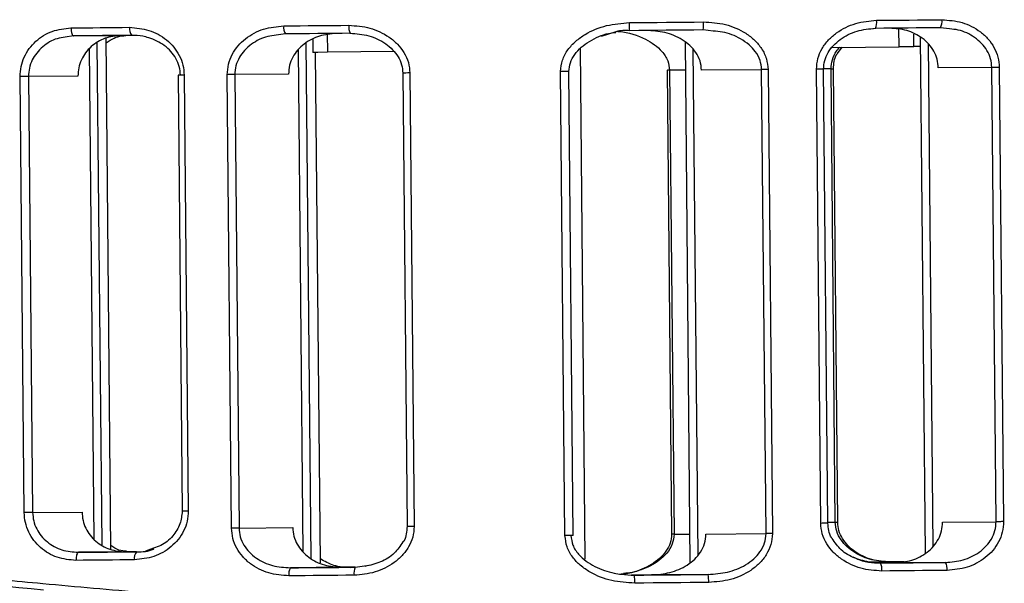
# Model space of a CAD drawing. Header units: millimetres. Extents: x -271 to 35, y 79 to 379.
# Tile 6 of 23: x -227 to -190, y 172 to 193. Entities that reach past the tile are written whole.
import ezdxf

# ---------------------------------------------------------------- set-up
doc = ezdxf.new("R2010")
doc.units = ezdxf.units.MM

msp = doc.modelspace()

# ---------------------------------------------------------------- linework, layer by layer
at = {"color": 7, "linetype": 'Continuous', "lineweight": 25}
for p, q in [((-204.754, 192.078), (-205.306, 191.902)), ((-201.131, 192.105), (-201.505, 192.145)), ((-195.075, 192.205), (-195.269, 192.178)), ((-194.194, 191.514), (-194.2, 192.172)), ((-192.313, 192.184), (-192.653, 192.228)), ((-224.983, 191.925), (-225.294, 191.871)), ((-224.983, 191.925), (-223.219, 191.941)), ((-223.587, 172.775), (-223.766, 191.841)), ((-217.084, 191.999), (-217.423, 191.949)), ((-216.06, 191.788), (-216.056, 191.309)), ((-215.521, 192.013), (-215.514, 191.314)), ((-202.178, 191.698), (-201.996, 172.278)), ((-193.644, 191.519), (-193.648, 191.992)), ((-193.41, 191.874), (-193.23, 172.632)), ((-224.217, 173.151), (-224.389, 191.453)), ((-223.92, 172.949), (-224.096, 191.661)), ((-216.419, 172.677), (-216.595, 191.422)), ((-216.122, 172.442), (-216.303, 191.663)), ((-215.777, 172.271), (-215.956, 191.31)), ((-213.027, 191.337), (-215.514, 191.314)), ((-205.902, 172.413), (-206.081, 191.465)), ((-201.884, 191.431), (-201.707, 172.551)), ((-196.701, 191.49), (-194.194, 191.514)), ((-196.495, 191.271), (-196.317, 191.501)), ((-193.117, 191.64), (-192.941, 172.871)), ((-206.655, 173.294), (-206.817, 190.595)), ((-206.345, 173.297), (-206.508, 190.598)), ((-202.84, 190.64), (-202.678, 173.339)), ((-202.168, 190.647), (-202.753, 190.641)), ((-202.753, 190.641), (-202.59, 173.34)), ((-199.322, 190.665), (-201.562, 190.645)), ((-199.159, 173.364), (-199.322, 190.665)), ((-199.084, 190.668), (-198.921, 173.367)), ((-197.118, 173.748), (-197.277, 190.685)), ((-196.851, 173.751), (-197.01, 190.687)), ((-196.733, 190.698), (-197.009, 190.695)), ((-196.733, 190.698), (-196.644, 190.699)), ((-196.574, 173.79), (-196.733, 190.698)), ((-196.485, 173.791), (-196.644, 190.699)), ((-190.738, 190.746), (-192.733, 190.728)), ((-190.579, 173.81), (-190.738, 190.746)), ((-190.461, 190.749), (-190.302, 173.812)), ((-226.82, 174.149), (-226.973, 190.406)), ((-224.818, 190.426), (-226.661, 190.409)), ((-226.661, 190.409), (-226.508, 174.152)), ((-221.084, 190.461), (-220.931, 174.204)), ((-220.857, 190.463), (-220.704, 174.206)), ((-219.089, 173.571), (-219.248, 190.478)), ((-216.965, 190.5), (-218.97, 190.481)), ((-218.97, 190.481), (-218.811, 173.573)), ((-212.704, 190.54), (-212.545, 173.632)), ((-212.439, 190.542), (-212.28, 173.634)), ((-226.508, 174.152), (-224.665, 174.17)), ((-196.851, 173.787), (-196.574, 173.79)), ((-196.574, 173.79), (-196.485, 173.791)), ((-192.573, 173.791), (-190.579, 173.81)), ((-218.811, 173.573), (-216.806, 173.592)), ((-202.59, 173.34), (-202.006, 173.346)), ((-201.4, 173.343), (-199.159, 173.364)), ((-223.038, 172.685), (-224.802, 172.668)), ((-222.002, 172.824), (-222.303, 172.717)), ((-194.524, 172.309), (-195.322, 172.302)), ((-192.466, 172.292), (-194.361, 172.274)), ((-214.992, 172.109), (-216.897, 172.091)), ((-214.478, 172.114), (-213.962, 172.186)), ((-201.314, 171.844), (-203.434, 171.824))]:
    msp.add_line(p, q, dxfattribs=at)
at = {"color": 7, "linetype": 'Continuous', "lineweight": 25, "flags": 128}
for points in [[(-204.251, 192.419), (-203.906, 192.422), (-203.561, 192.426), (-203.217, 192.429), (-202.872, 192.432), (-202.527, 192.435), (-202.182, 192.439), (-201.838, 192.442), (-201.493, 192.445)], [(-195.034, 192.506), (-194.729, 192.509), (-194.425, 192.512), (-194.12, 192.514), (-193.816, 192.517), (-193.512, 192.52), (-193.208, 192.523), (-192.905, 192.526), (-192.602, 192.529)], [(-225.077, 192.224), (-224.806, 192.226), (-224.534, 192.229), (-224.261, 192.231), (-223.989, 192.234), (-223.716, 192.237), (-223.442, 192.239), (-223.168, 192.242), (-222.894, 192.244)], [(-225.077, 192.224), (-225.075, 192.165), (-225.069, 192.109), (-225.06, 192.057), (-225.048, 192.012), (-225.034, 191.975), (-225.018, 191.947), (-225.001, 191.93), (-224.983, 191.925)], [(-217.143, 192.298), (-216.84, 192.301), (-216.537, 192.304), (-216.234, 192.307), (-215.93, 192.31), (-215.626, 192.312), (-215.322, 192.315), (-215.018, 192.318), (-214.713, 192.321)], [(-201.505, 192.145), (-201.848, 192.142), (-202.191, 192.139), (-202.534, 192.135), (-202.877, 192.132), (-203.22, 192.129), (-203.564, 192.126), (-203.907, 192.122), (-204.25, 192.119)], [(-192.653, 192.228), (-192.955, 192.225), (-193.257, 192.223), (-193.56, 192.22), (-193.862, 192.217), (-194.165, 192.214), (-194.468, 192.211), (-194.771, 192.208), (-195.075, 192.205)], [(-222.809, 191.945), (-223.082, 191.943), (-223.355, 191.94), (-223.627, 191.937), (-223.899, 191.935), (-224.17, 191.932), (-224.441, 191.93), (-224.712, 191.927), (-224.983, 191.925)], [(-214.665, 192.021), (-214.968, 192.019), (-215.271, 192.016), (-215.574, 192.013), (-215.877, 192.01), (-216.179, 192.007), (-216.481, 192.004), (-216.783, 192.002), (-217.084, 191.999)], [(-215.514, 191.314), (-215.866, 191.31), (-216.039, 191.309), (-216.056, 191.309)], [(-193.644, 191.519), (-193.662, 191.519), (-193.839, 191.517), (-194.194, 191.514)], [(-193.407, 191.529), (-193.496, 191.528), (-193.644, 191.527)], [(-206.508, 190.598), (-206.514, 190.598), (-206.532, 190.598), (-206.561, 190.597), (-206.599, 190.597), (-206.646, 190.597), (-206.7, 190.596), (-206.758, 190.596), (-206.817, 190.595)], [(-202.753, 190.641), (-202.806, 190.641), (-202.835, 190.641), (-202.84, 190.64)], [(-199.084, 190.668), (-199.116, 190.667), (-199.149, 190.667), (-199.181, 190.667), (-199.212, 190.666), (-199.242, 190.666), (-199.271, 190.666), (-199.297, 190.666), (-199.322, 190.665)], [(-197.01, 190.687), (-197.015, 190.687), (-197.03, 190.687), (-197.054, 190.687), (-197.087, 190.686), (-197.127, 190.686), (-197.173, 190.686), (-197.223, 190.685), (-197.277, 190.685)], [(-190.461, 190.749), (-190.498, 190.748), (-190.536, 190.748), (-190.573, 190.748), (-190.61, 190.747), (-190.645, 190.747), (-190.679, 190.747), (-190.71, 190.746), (-190.738, 190.746)], [(-226.661, 190.409), (-226.693, 190.409), (-226.728, 190.408), (-226.766, 190.408), (-226.807, 190.408), (-226.848, 190.407), (-226.89, 190.407), (-226.932, 190.406), (-226.973, 190.406)], [(-220.857, 190.463), (-220.93, 190.463), (-220.994, 190.462), (-221.042, 190.462), (-221.073, 190.461), (-221.084, 190.461), (-221.084, 190.461)], [(-218.97, 190.481), (-218.998, 190.481), (-219.03, 190.48), (-219.063, 190.48), (-219.099, 190.48), (-219.135, 190.479), (-219.173, 190.479), (-219.21, 190.479), (-219.248, 190.478)], [(-212.439, 190.542), (-212.52, 190.542), (-212.592, 190.541), (-212.649, 190.54), (-212.687, 190.54), (-212.703, 190.54), (-212.703, 190.54)], [(-226.508, 174.152), (-226.54, 174.152), (-226.575, 174.151), (-226.614, 174.151), (-226.654, 174.151), (-226.696, 174.15), (-226.738, 174.15), (-226.78, 174.15), (-226.82, 174.149)], [(-220.704, 174.206), (-220.778, 174.206), (-220.841, 174.205), (-220.89, 174.205), (-220.921, 174.204), (-220.931, 174.204), (-220.931, 174.204)], [(-196.851, 173.751), (-196.856, 173.751), (-196.871, 173.751), (-196.895, 173.75), (-196.928, 173.75), (-196.968, 173.75), (-197.014, 173.749), (-197.064, 173.749), (-197.118, 173.748)], [(-190.302, 173.812), (-190.339, 173.812), (-190.377, 173.812), (-190.414, 173.811), (-190.451, 173.811), (-190.486, 173.811), (-190.52, 173.81), (-190.551, 173.81), (-190.579, 173.81)], [(-218.811, 173.573), (-218.84, 173.573), (-218.871, 173.573), (-218.904, 173.572), (-218.94, 173.572), (-218.977, 173.572), (-219.014, 173.571), (-219.052, 173.571), (-219.089, 173.571)], [(-212.28, 173.634), (-212.361, 173.634), (-212.433, 173.633), (-212.49, 173.632), (-212.528, 173.632), (-212.544, 173.632), (-212.545, 173.632)], [(-202.59, 173.34), (-202.643, 173.34), (-202.673, 173.339), (-202.678, 173.339)], [(-198.921, 173.367), (-198.954, 173.366), (-198.986, 173.366), (-199.019, 173.366), (-199.05, 173.365), (-199.08, 173.365), (-199.108, 173.365), (-199.135, 173.365), (-199.159, 173.364)], [(-206.345, 173.297), (-206.351, 173.297), (-206.369, 173.297), (-206.398, 173.296), (-206.437, 173.296), (-206.484, 173.295), (-206.537, 173.295), (-206.595, 173.294), (-206.655, 173.294)], [(-224.802, 172.668), (-224.82, 172.662), (-224.837, 172.645), (-224.852, 172.617), (-224.866, 172.58), (-224.877, 172.534), (-224.885, 172.482), (-224.89, 172.426), (-224.891, 172.367)], [(-224.802, 172.668), (-224.531, 172.671), (-224.261, 172.673), (-223.989, 172.676), (-223.718, 172.678), (-223.446, 172.681), (-223.174, 172.683), (-222.901, 172.686), (-222.628, 172.688)], [(-222.629, 172.689), (-222.764, 172.687), (-223.038, 172.685)], [(-222.708, 172.388), (-222.982, 172.385), (-223.256, 172.382), (-223.529, 172.38), (-223.802, 172.377), (-224.075, 172.375), (-224.347, 172.372), (-224.619, 172.37), (-224.891, 172.367)], [(-195.319, 172.301), (-195.245, 172.302), (-194.936, 172.305), (-194.627, 172.308), (-194.318, 172.311), (-194.01, 172.314)], [(-194.888, 172.269), (-194.584, 172.272), (-194.281, 172.275), (-193.978, 172.278), (-193.675, 172.281), (-193.372, 172.284), (-193.07, 172.286), (-192.768, 172.289), (-192.466, 172.292)], [(-194.361, 172.274), (-194.67, 172.271), (-194.87, 172.27)], [(-194.008, 172.314), (-194.221, 172.312), (-194.524, 172.309)], [(-216.897, 172.091), (-216.596, 172.094), (-216.294, 172.097), (-215.992, 172.1), (-215.69, 172.102), (-215.387, 172.105), (-215.084, 172.108), (-214.781, 172.111), (-214.478, 172.114)], [(-214.478, 172.114), (-214.684, 172.112), (-214.992, 172.109)], [(-204.06, 171.818), (-203.716, 171.821), (-203.373, 171.825), (-203.03, 171.828), (-202.686, 171.831), (-202.343, 171.834), (-202, 171.838), (-201.657, 171.841), (-201.314, 171.844)], [(-192.409, 171.993), (-192.712, 171.99), (-193.016, 171.987), (-193.319, 171.984), (-193.623, 171.981), (-193.927, 171.978), (-194.232, 171.975), (-194.536, 171.973), (-194.841, 171.97)], [(-214.521, 171.813), (-214.825, 171.81), (-215.129, 171.808), (-215.434, 171.805), (-215.737, 171.802), (-216.041, 171.799), (-216.344, 171.796), (-216.648, 171.793), (-216.95, 171.79)], [(-204.172, 171.825), (-204.142, 171.825), (-203.788, 171.829), (-203.433, 171.832), (-203.372, 171.833)], [(-203.434, 171.824), (-203.789, 171.821), (-204.062, 171.818)], [(-201.297, 171.544), (-201.641, 171.541), (-201.986, 171.538), (-202.331, 171.534), (-202.675, 171.531), (-203.02, 171.528), (-203.365, 171.525), (-203.71, 171.521), (-204.055, 171.518)]]:
    msp.add_lwpolyline(points, dxfattribs=at)
at = {"color": 7, "linetype": 'Continuous', "lineweight": 25}
for centre, radius, start, end in [((-215.596, 192.238), 11.346, 359.4019, 0.9168), ((-203.062, 192.356), 1.572, 352.3027, 3.2668), ((-195.582, 192.427), 0.554, 336.3946, 8.1552), ((-193.054, 192.452), 0.459, 330.8407, 9.6268), ((-222.558, 192.178), 0.343, 168.8541, 222.8428), ((-216.7, 192.23), 0.448, 171.2505, 211.0399), ((-214.181, 192.253), 0.536, 172.6847, 205.5346), ((-222.373, 172.46), 0.343, 138.2418, 192.2171), ((-195.391, 172.038), 0.554, 352.9248, 24.6759), ((-192.863, 172.061), 0.459, 351.4538, 30.2287), ((-216.508, 171.867), 0.449, 150.0433, 189.8213), ((-213.99, 171.892), 0.537, 155.5475, 188.3876), ((-202.868, 171.604), 1.573, 357.8109, 8.7714), ((-215.406, 171.487), 11.351, 0.1596, 1.674)]:
    msp.add_arc(centre, radius, start, end, dxfattribs=at)
for points, knots in [([(-206.817, 190.595), (-206.803, 190.741), (-206.775, 191.031), (-206.557, 191.418), (-206.262, 191.737), (-205.79, 192.072), (-205.113, 192.352), (-204.538, 192.397), (-204.251, 192.419)], [0, 0, 0, 0, 0.1257264, 0.2510607, 0.3761919, 0.5016744, 0.7512456, 1, 1, 1, 1]), ([(-201.493, 192.445), (-201.217, 192.428), (-200.665, 192.394), (-200.016, 192.114), (-199.577, 191.777), (-199.311, 191.454), (-199.122, 191.081), (-199.096, 190.804), (-199.084, 190.668)], [0, 0, 0, 0, 0.250139, 0.499169, 0.627957, 0.749629, 0.876874, 1, 1, 1, 1]), ([(-197.277, 190.685), (-197.267, 190.82), (-197.247, 191.089), (-197.079, 191.461), (-196.836, 191.783), (-196.432, 192.131), (-195.825, 192.433), (-195.298, 192.482), (-195.034, 192.506)], [0, 0, 0, 0, 0.1259147, 0.2510993, 0.3764291, 0.5020214, 0.7507218, 1, 1, 1, 1]), ([(-192.602, 192.529), (-192.346, 192.51), (-191.835, 192.471), (-191.249, 192.169), (-190.868, 191.821), (-190.645, 191.5), (-190.492, 191.138), (-190.471, 190.878), (-190.461, 190.749)], [0, 0, 0, 0, 0.249184, 0.499081, 0.626579, 0.749636, 0.875914, 1, 1, 1, 1]), ([(-226.973, 190.406), (-226.966, 190.532), (-226.952, 190.783), (-226.83, 191.139), (-226.644, 191.46), (-226.315, 191.819), (-225.79, 192.147), (-225.315, 192.198), (-225.077, 192.224)], [0, 0, 0, 0, 0.1261212, 0.2509993, 0.3748341, 0.5013401, 0.7504288, 1, 1, 1, 1]), ([(-222.894, 192.244), (-222.649, 192.223), (-222.158, 192.181), (-221.6, 191.869), (-221.24, 191.519), (-221.03, 191.201), (-220.886, 190.845), (-220.867, 190.59), (-220.857, 190.463)], [0, 0, 0, 0, 0.249503, 0.499172, 0.626348, 0.749618, 0.875836, 1, 1, 1, 1]), ([(-219.248, 190.478), (-219.239, 190.61), (-219.222, 190.871), (-219.076, 191.238), (-218.858, 191.561), (-218.484, 191.916), (-217.906, 192.226), (-217.397, 192.274), (-217.143, 192.298)], [0, 0, 0, 0, 0.1261207, 0.2507475, 0.3761611, 0.5017374, 0.7512596, 1, 1, 1, 1]), ([(-214.713, 192.321), (-214.449, 192.302), (-213.92, 192.263), (-213.304, 191.969), (-212.894, 191.627), (-212.647, 191.307), (-212.474, 190.942), (-212.45, 190.674), (-212.439, 190.542)], [0, 0, 0, 0, 0.249605, 0.49931, 0.627776, 0.749988, 0.876853, 1, 1, 1, 1]), ([(-206.508, 190.598), (-206.497, 190.709), (-206.476, 190.936), (-206.301, 191.246), (-206.053, 191.513), (-205.639, 191.804), (-205.194, 192.007), (-204.846, 192.045), (-204.754, 192.055)], [0, 0, 0, 0, 0.134349, 0.274436, 0.421524, 0.574524, 0.888224, 1, 1, 1, 1]), ([(-204.25, 192.119), (-204.42, 192.124), (-204.591, 192.129), (-204.752, 192.078), (-204.754, 192.078)], [0, 0, 0, 0, 0.987502, 1, 1, 1, 1]), ([(-204.732, 192.095), (-204.697, 192.093), (-204.322, 192.073), (-203.705, 191.876), (-203.096, 191.456), (-202.802, 191.02), (-202.769, 190.763), (-202.753, 190.641)], [0, 0, 0, 0, 0.039433, 0.424827, 0.711602, 0.863371, 1, 1, 1, 1]), ([(-201.562, 190.645), (-201.574, 190.762), (-201.598, 190.996), (-201.763, 191.309), (-201.993, 191.576), (-202.37, 191.855), (-202.924, 192.084), (-203.391, 192.111), (-203.625, 192.125)], [0, 0, 0, 0, 0.124935, 0.250312, 0.371666, 0.500911, 0.749921, 1, 1, 1, 1]), ([(-199.322, 190.665), (-199.334, 190.783), (-199.361, 191.025), (-199.541, 191.342), (-199.794, 191.611), (-200.195, 191.884), (-200.657, 192.072), (-201.014, 192.097), (-201.131, 192.105)], [0, 0, 0, 0, 0.138952, 0.287238, 0.422544, 0.575059, 0.861396, 1, 1, 1, 1]), ([(-197.01, 190.687), (-197.003, 190.794), (-196.987, 191.008), (-196.852, 191.309), (-196.652, 191.576), (-196.305, 191.876), (-195.771, 192.142), (-195.303, 192.188), (-195.067, 192.211)], [0, 0, 0, 0, 0.116813, 0.235338, 0.357509, 0.48328, 0.739151, 1, 1, 1, 1]), ([(-192.733, 190.728), (-192.742, 190.837), (-192.76, 191.055), (-192.891, 191.357), (-193.081, 191.624), (-193.405, 191.914), (-193.901, 192.163), (-194.333, 192.195), (-194.548, 192.211)], [0, 0, 0, 0, 0.124842, 0.250133, 0.372941, 0.50061, 0.750384, 1, 1, 1, 1]), ([(-190.738, 190.746), (-190.748, 190.856), (-190.768, 191.08), (-190.909, 191.386), (-191.116, 191.655), (-191.461, 191.94), (-191.875, 192.146), (-192.206, 192.175), (-192.313, 192.184)], [0, 0, 0, 0, 0.140615, 0.286907, 0.424124, 0.574321, 0.861124, 1, 1, 1, 1]), ([(-225.294, 191.871), (-225.394, 191.859), (-225.7, 191.821), (-226.067, 191.594), (-226.361, 191.297), (-226.531, 191.027), (-226.642, 190.728), (-226.654, 190.514), (-226.661, 190.409)], [0, 0, 0, 0, 0.140082, 0.42559, 0.573851, 0.712423, 0.858054, 1, 1, 1, 1]), ([(-223.219, 191.941), (-223.419, 191.92), (-223.818, 191.878), (-224.261, 191.606), (-224.539, 191.306), (-224.697, 191.038), (-224.801, 190.741), (-224.812, 190.531), (-224.818, 190.426)], [0, 0, 0, 0, 0.249556, 0.498594, 0.625149, 0.748927, 0.875095, 1, 1, 1, 1]), ([(-223.765, 191.667), (-223.668, 191.733), (-223.404, 191.915), (-223.083, 191.938), (-222.879, 191.952)], [0, 0, 0, 0, 0.364507, 1, 1, 1, 1]), ([(-220.996, 190.462), (-221.005, 190.569), (-221.024, 190.787), (-221.154, 191.086), (-221.347, 191.352), (-221.67, 191.644), (-222.042, 191.824), (-222.458, 191.929), (-222.672, 191.939), (-222.809, 191.945)], [0, 0, 0, 0, 0.122416, 0.249984, 0.368924, 0.500216, 0.749856, 0.839977, 1, 1, 1, 1]), ([(-217.423, 191.949), (-217.53, 191.937), (-217.858, 191.903), (-218.267, 191.69), (-218.607, 191.399), (-218.809, 191.126), (-218.946, 190.817), (-218.962, 190.592), (-218.97, 190.481)], [0, 0, 0, 0, 0.13814, 0.424148, 0.574391, 0.711667, 0.858702, 1, 1, 1, 1]), ([(-215.179, 192.017), (-215.393, 191.997), (-215.823, 191.957), (-216.313, 191.7), (-216.632, 191.405), (-216.817, 191.135), (-216.943, 190.83), (-216.957, 190.61), (-216.965, 190.5)], [0, 0, 0, 0, 0.248878, 0.498361, 0.626263, 0.749342, 0.873893, 1, 1, 1, 1]), ([(-214.673, 192.026), (-214.437, 192.008), (-213.967, 191.971), (-213.428, 191.714), (-213.076, 191.419), (-212.871, 191.156), (-212.733, 190.858), (-212.713, 190.645), (-212.704, 190.54)], [0, 0, 0, 0, 0.261212, 0.518128, 0.643561, 0.765749, 0.884005, 1, 1, 1, 1]), ([(-196.733, 190.698), (-196.723, 190.81), (-196.703, 191.042), (-196.574, 191.317), (-196.453, 191.453), (-196.411, 191.5)], [0, 0, 0, 0, 0.380838, 0.78617, 1, 1, 1, 1]), ([(-196.644, 190.699), (-196.637, 190.79), (-196.623, 190.973), (-196.572, 191.175), (-196.504, 191.26), (-196.495, 191.271)], [0, 0, 0, 0, 0.460304, 0.927343, 1, 1, 1, 1]), ([(-224.891, 172.367), (-225.129, 172.388), (-225.606, 172.431), (-226.137, 172.749), (-226.472, 173.103), (-226.664, 173.421), (-226.794, 173.774), (-226.811, 174.025), (-226.82, 174.149)], [0, 0, 0, 0, 0.249839, 0.499255, 0.625715, 0.749561, 0.875362, 1, 1, 1, 1]), ([(-226.508, 174.152), (-226.5, 174.047), (-226.483, 173.834), (-226.367, 173.538), (-226.193, 173.271), (-225.894, 172.977), (-225.423, 172.718), (-225.009, 172.685), (-224.802, 172.668)], [0, 0, 0, 0, 0.123537, 0.250283, 0.371164, 0.500521, 0.750041, 1, 1, 1, 1]), ([(-224.665, 174.17), (-224.658, 174.065), (-224.643, 173.856), (-224.533, 173.56), (-224.369, 173.296), (-224.086, 173.001), (-223.639, 172.737), (-223.239, 172.702), (-223.038, 172.685)], [0, 0, 0, 0, 0.12458, 0.250452, 0.375517, 0.500754, 0.750235, 1, 1, 1, 1]), ([(-220.704, 174.206), (-220.712, 174.078), (-220.728, 173.822), (-220.865, 173.461), (-221.071, 173.14), (-221.425, 172.784), (-221.976, 172.464), (-222.464, 172.413), (-222.708, 172.388)], [0, 0, 0, 0, 0.125926, 0.25124, 0.376573, 0.502339, 0.75153, 1, 1, 1, 1]), ([(-220.931, 174.204), (-220.948, 174.042), (-220.982, 173.701), (-221.277, 173.251), (-221.634, 172.937), (-221.908, 172.853), (-222.002, 172.824)], [0, 0, 0, 0, 0.25354, 0.532785, 0.839918, 1, 1, 1, 1]), ([(-226.131, 171.507), (-224.872, 171.392), (-222.355, 171.163), (-218.465, 170.873), (-214.566, 170.65), (-210.621, 170.505), (-206.684, 170.449), (-202.722, 170.485), (-198.761, 170.615), (-195.427, 170.798), (-192.666, 170.995), (-190.467, 171.175), (-188.244, 171.378), (-186.025, 171.602), (-183.92, 171.829), (-181.767, 172.073), (-179.514, 172.338), (-177.362, 172.595), (-175.303, 172.842), (-173.417, 173.062), (-171.451, 173.281), (-169.522, 173.48), (-167.631, 173.652), (-164.943, 173.856), (-161.596, 173.998), (-157.713, 173.937), (-154.736, 173.681), (-152.502, 173.36), (-150.897, 173.067), (-149.387, 172.732), (-147.976, 172.365), (-146.64, 171.969), (-145.261, 171.51), (-143.925, 171.012), (-142.683, 170.501), (-141.607, 170.023), (-140.662, 169.575), (-139.658, 169.073), (-138.762, 168.599), (-138.097, 168.245), (-138.007, 168.205), (-137.961, 168.185)], [0, 0, 0, 0, 0.031417, 0.062805, 0.094826, 0.12527, 0.15681, 0.18806, 0.21891, 0.250625, 0.267514, 0.285233, 0.303786, 0.321706, 0.339855, 0.356148, 0.375854, 0.397226, 0.411851, 0.429947, 0.447507, 0.465181, 0.483264, 0.500801, 0.542619, 0.583505, 0.62502, 0.645672, 0.666467, 0.68777, 0.708071, 0.728371, 0.750225, 0.777187, 0.801644, 0.826009, 0.850715, 0.875387, 0.917528, 0.958008, 1, 1, 1, 1]), ([(-138.087, 167.969), (-138.12, 167.982), (-138.189, 168.011), (-139.018, 168.455), (-140.621, 169.301), (-143.251, 170.517), (-146.708, 171.803), (-150.955, 172.922), (-155.948, 173.647), (-161.626, 173.819), (-167.89, 173.452), (-174.643, 172.693), (-181.802, 171.805), (-189.287, 170.993), (-197.028, 170.383), (-202.27, 170.269), (-204.893, 170.211)], [0, 0, 0, 0, 0.05054, 0.106244, 0.18045, 0.255352, 0.329831, 0.404439, 0.478884, 0.552632, 0.627035, 0.701532, 0.775682, 0.850455, 0.92517, 1, 1, 1, 1]), ([(-194.841, 171.97), (-195.106, 171.989), (-195.635, 172.027), (-196.252, 172.322), (-196.662, 172.664), (-196.909, 172.984), (-197.082, 173.349), (-197.106, 173.617), (-197.118, 173.748)], [0, 0, 0, 0, 0.249605, 0.49931, 0.627777, 0.749989, 0.876854, 1, 1, 1, 1]), ([(-196.693, 173.185), (-196.702, 173.195), (-196.77, 173.277), (-196.824, 173.477), (-196.842, 173.66), (-196.851, 173.751)], [0, 0, 0, 0, 0.066131, 0.536495, 1, 1, 1, 1]), ([(-194.524, 172.309), (-194.755, 172.324), (-195.218, 172.354), (-195.768, 172.587), (-196.141, 172.866), (-196.374, 173.133), (-196.538, 173.442), (-196.562, 173.676), (-196.574, 173.79)], [0, 0, 0, 0, 0.24915, 0.497792, 0.630755, 0.748206, 0.878075, 1, 1, 1, 1]), ([(-194.516, 172.304), (-194.752, 172.323), (-195.22, 172.359), (-195.759, 172.615), (-196.111, 172.909), (-196.316, 173.172), (-196.457, 173.471), (-196.476, 173.685), (-196.485, 173.791)], [0, 0, 0, 0, 0.260835, 0.516698, 0.642467, 0.764637, 0.883168, 1, 1, 1, 1]), ([(-194.361, 172.274), (-194.146, 172.294), (-193.717, 172.334), (-193.225, 172.591), (-192.906, 172.887), (-192.721, 173.157), (-192.595, 173.462), (-192.581, 173.681), (-192.573, 173.791)], [0, 0, 0, 0, 0.248879, 0.498362, 0.626264, 0.749343, 0.873893, 1, 1, 1, 1]), ([(-192.466, 172.292), (-192.244, 172.311), (-191.8, 172.349), (-191.282, 172.599), (-190.943, 172.892), (-190.74, 173.164), (-190.603, 173.473), (-190.587, 173.699), (-190.579, 173.81)], [0, 0, 0, 0, 0.248697, 0.498017, 0.628988, 0.748653, 0.876828, 1, 1, 1, 1]), ([(-190.302, 173.812), (-190.31, 173.681), (-190.327, 173.42), (-190.474, 173.053), (-190.692, 172.73), (-191.066, 172.375), (-191.645, 172.065), (-192.154, 172.017), (-192.409, 171.993)], [0, 0, 0, 0, 0.126121, 0.250747, 0.376161, 0.501737, 0.751259, 1, 1, 1, 1]), ([(-216.95, 171.79), (-217.206, 171.81), (-217.716, 171.848), (-218.302, 172.15), (-218.682, 172.498), (-218.905, 172.819), (-219.058, 173.181), (-219.078, 173.441), (-219.089, 173.571)], [0, 0, 0, 0, 0.249184, 0.499081, 0.626578, 0.749636, 0.875913, 1, 1, 1, 1]), ([(-218.811, 173.573), (-218.801, 173.463), (-218.781, 173.239), (-218.64, 172.933), (-218.433, 172.665), (-218.089, 172.377), (-217.566, 172.136), (-217.12, 172.106), (-216.897, 172.091)], [0, 0, 0, 0, 0.12257, 0.250087, 0.369695, 0.500615, 0.750611, 1, 1, 1, 1]), ([(-216.806, 173.592), (-216.797, 173.483), (-216.778, 173.265), (-216.648, 172.962), (-216.458, 172.695), (-216.134, 172.406), (-215.638, 172.157), (-215.207, 172.125), (-214.992, 172.109)], [0, 0, 0, 0, 0.124842, 0.250133, 0.372942, 0.50061, 0.750384, 1, 1, 1, 1]), ([(-212.28, 173.634), (-212.29, 173.499), (-212.31, 173.231), (-212.478, 172.858), (-212.72, 172.537), (-213.124, 172.188), (-213.73, 171.886), (-214.257, 171.837), (-214.521, 171.813)], [0, 0, 0, 0, 0.125915, 0.251099, 0.376429, 0.502022, 0.750722, 1, 1, 1, 1]), ([(-212.545, 173.632), (-212.552, 173.54), (-212.566, 173.356), (-212.619, 173.152), (-212.687, 173.067), (-212.697, 173.055)], [0, 0, 0, 0, 0.460418, 0.923516, 1, 1, 1, 1]), ([(-202.59, 173.34), (-202.604, 173.218), (-202.632, 172.961), (-202.917, 172.521), (-203.445, 172.132), (-204.014, 171.94), (-204.387, 171.859), (-204.515, 171.851), (-204.555, 171.848)], [0, 0, 0, 0, 0.135549, 0.286073, 0.571307, 0.856442, 0.955429, 1, 1, 1, 1]), ([(-202.678, 173.339), (-202.688, 173.229), (-202.709, 173.003), (-202.883, 172.693), (-203.13, 172.425), (-203.544, 172.134), (-204.001, 171.927), (-204.363, 171.889), (-204.468, 171.878)], [0, 0, 0, 0, 0.131448, 0.269479, 0.414549, 0.56508, 0.873395, 1, 1, 1, 1]), ([(-203.434, 171.824), (-203.201, 171.842), (-202.735, 171.879), (-202.186, 172.118), (-201.814, 172.403), (-201.588, 172.675), (-201.43, 172.991), (-201.41, 173.226), (-201.4, 173.343)], [0, 0, 0, 0, 0.249636, 0.498872, 0.628155, 0.749596, 0.874662, 1, 1, 1, 1]), ([(-201.314, 171.844), (-201.072, 171.862), (-200.589, 171.897), (-200.011, 172.127), (-199.614, 172.409), (-199.366, 172.683), (-199.192, 173.003), (-199.17, 173.247), (-199.159, 173.364)], [0, 0, 0, 0, 0.249621, 0.499039, 0.631827, 0.749661, 0.878899, 1, 1, 1, 1]), ([(-198.921, 173.367), (-198.932, 173.228), (-198.955, 172.95), (-199.137, 172.569), (-199.398, 172.245), (-199.831, 171.9), (-200.471, 171.611), (-201.022, 171.566), (-201.297, 171.544)], [0, 0, 0, 0, 0.125448, 0.250586, 0.375953, 0.501287, 0.750552, 1, 1, 1, 1]), ([(-270.949, 166.939), (-270.928, 166.951), (-270.886, 166.977), (-270.5, 167.199), (-269.88, 167.559), (-269.002, 168.048), (-268.147, 168.496), (-267.468, 168.833), (-267.061, 169.031), (-266.599, 169.247), (-266.198, 169.43), (-265.873, 169.574), (-265.638, 169.676), (-265.371, 169.79), (-264.939, 169.972), (-264.511, 170.144), (-263.884, 170.388), (-263.173, 170.652), (-262.175, 170.995), (-261.081, 171.338), (-259.943, 171.658), (-258.156, 172.105), (-255.633, 172.601), (-252.184, 173.01), (-248.441, 173.18), (-245.037, 173.136), (-242.061, 172.983), (-239.657, 172.81), (-237.196, 172.596), (-234.884, 172.374), (-232.531, 172.139), (-230.18, 171.902), (-227.98, 171.683), (-226.639, 171.555), (-226.131, 171.507)], [0, 0, 0, 0, 0.048385, 0.098091, 0.147795, 0.197764, 0.248486, 0.262581, 0.277783, 0.294091, 0.311507, 0.318116, 0.32555, 0.33381, 0.342896, 0.364648, 0.370946, 0.395472, 0.4219, 0.446764, 0.474025, 0.499333, 0.562351, 0.624785, 0.686193, 0.749092, 0.783291, 0.818745, 0.853157, 0.887036, 0.914024, 0.948311, 0.980441, 1, 1, 1, 1]), ([(-226.108, 171.258), (-228.533, 171.5), (-233.39, 171.985), (-240.202, 172.665), (-246.545, 173.002), (-252.301, 172.828), (-257.38, 172.106), (-261.712, 170.965), (-265.255, 169.628), (-267.988, 168.327), (-269.832, 167.307), (-270.79, 166.745), (-270.75, 166.763), (-270.735, 166.77)], [0, 0, 0, 0, 0.094427, 0.189061, 0.283442, 0.376972, 0.471368, 0.565972, 0.660304, 0.755337, 0.849781, 0.944449, 1, 1, 1, 1]), ([(-212.697, 173.055), (-212.797, 172.906), (-213.009, 172.589), (-213.527, 172.279), (-213.922, 172.187), (-214.122, 172.141)], [0, 0, 0, 0, 0.305269, 0.6482574, 1, 1, 1, 1]), ([(-204.055, 171.518), (-204.344, 171.535), (-204.92, 171.57), (-205.607, 171.84), (-206.085, 172.167), (-206.384, 172.483), (-206.605, 172.86), (-206.638, 173.15), (-206.655, 173.294)], [0, 0, 0, 0, 0.250038, 0.499051, 0.629187, 0.74973, 0.875127, 1, 1, 1, 1]), ([(-206.432, 173.296), (-206.417, 173.174), (-206.384, 172.918), (-206.09, 172.483), (-205.555, 172.106), (-204.984, 171.919), (-204.482, 171.831), (-204.227, 171.823), (-204.06, 171.818)], [0, 0, 0, 0, 0.118597, 0.250297, 0.499861, 0.749338, 0.835945, 1, 1, 1, 1]), ([(-195.246, 172.29), (-195.447, 172.332), (-195.845, 172.417), (-196.371, 172.719), (-196.59, 173.035), (-196.693, 173.185)], [0, 0, 0, 0, 0.350032, 0.6932508, 1, 1, 1, 1]), ([(-223.002, 172.707), (-223.1, 172.715), (-223.314, 172.732), (-223.492, 172.858), (-223.589, 172.926)], [0, 0, 0, 0, 0.457235, 1, 1, 1, 1]), ([(-222.628, 172.688), (-222.409, 172.691), (-222.183, 172.694), (-221.989, 172.797), (-221.984, 172.799)], [0, 0, 0, 0, 0.97342, 1, 1, 1, 1]), ([(-214.641, 172.092), (-214.858, 172.104), (-215.264, 172.126), (-215.615, 172.332), (-215.778, 172.428)], [0, 0, 0, 0, 0.534652, 1, 1, 1, 1]), ([(-195.917, 172.497), (-195.806, 172.443), (-195.619, 172.352), (-195.268, 172.286), (-195.036, 172.276), (-194.888, 172.269)], [0, 0, 0, 0, 0.346632, 0.581242, 1, 1, 1, 1])]:
    msp.add_open_spline(points, degree=3, knots=knots, dxfattribs=at)

doc.saveas('drawing.dxf')
